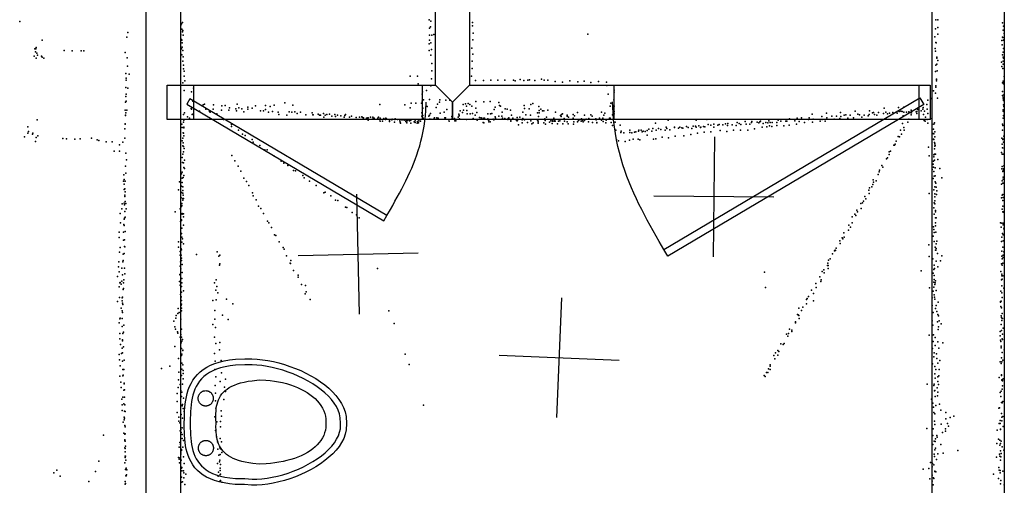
# Model space of a CAD drawing. Header units: millimetres. Extents: x -42542 to 45243, y -38526 to 67765.
# Tile 58 of 71: x -5966 to -2680, y 15620 to 17173. Entities that reach past the tile are written whole.
import ezdxf

# ---------------------------------------------------------------- set-up
doc = ezdxf.new("R2010")
doc.units = ezdxf.units.MM
for name, color, linetype in [('DOORS', 7, 'Continuous'), ('OBJECTS', 8, 'Continuous'), ('P', 9, 'Continuous'), ('PANOS', 10, 'Continuous'), ('ROOMS', 1, 'Continuous'), ('STRUCTS', 4, 'Continuous'), ('WALLS', 3, 'Continuous')]:
    doc.layers.add(name, color=color, linetype=linetype)

# ---------------------------------------------------------------- blocks, each defined once
blk = doc.blocks.new('Bidet_46')
for points in [[(-208.259, 68.6067), (-207.277, 99.7772), (-205.432, 119.205), (-202.684, 137.046), (-199.059, 153.488), (-194.588, 168.593), (-189.296, 182.418), (-183.215, 195.014), (-176.376, 206.426), (-168.82, 216.694), (-160.594, 225.851), (-151.756, 233.936), (-142.373, 240.99), (-132.515, 247.064), (-122.253, 252.22), (-111.653, 256.525), (-100.773, 260.056), (-89.6672, 262.888), (-78.383, 265.101), (-66.9634, 266.77), (-55.4493, 267.97), (-43.8797, 268.774), (-32.2935, 269.252), (-20.7294, 269.473), (-3.5425, 269.471)], [(-3.5425, 269.471), (13.7466, 269.465), (25.4768, 269.231), (37.2975, 268.735), (49.162, 267.91), (61.0238, 266.684), (72.8364, 264.989), (84.552, 262.751), (96.1211, 259.896), (107.491, 256.347), (118.604, 252.029), (129.398, 246.867), (139.803, 240.79), (149.746, 233.733), (159.151, 225.641), (167.943, 216.467), (176.054, 206.171), (183.422, 194.716), (189.997, 182.065), (195.735, 168.178), (200.596, 153.007), (204.545, 136.498), (207.545, 118.594), (209.566, 99.0978), (210.646, 67.9198)], [(-3.5469, 249.471), (-20.351, 249.477), (-31.4758, 249.269), (-42.5038, 248.821), (-53.3903, 248.076), (-64.0908, 246.977), (-74.5611, 245.469), (-84.7583, 243.5), (-94.6424, 241.018), (-104.178, 237.975), (-113.333, 234.319), (-122.086, 229.999), (-130.418, 224.957), (-138.316, 219.125), (-145.767, 212.429), (-152.754, 204.781), (-159.252, 196.093), (-165.226, 186.272), (-170.632, 175.23), (-175.419, 162.884), (-179.534, 149.159), (-182.92, 133.983), (-185.523, 117.293), (-187.287, 99.1475), (-188.269, 67.9769)], [(190.658, 67.2272), (189.578, 98.4052), (187.655, 116.508), (184.824, 133.171), (181.151, 148.326), (176.7, 162.041), (171.53, 174.387), (165.701, 185.444), (159.267, 195.298), (152.276, 204.036), (144.763, 211.749), (136.759, 218.524), (128.286, 224.439), (119.367, 229.564), (110.026, 233.962), (100.292, 237.688), (90.199, 240.793), (79.789, 243.327), (69.1066, 245.34), (58.2003, 246.885), (47.1203, 248.014), (35.9179, 248.783), (24.6446, 249.249), (13.3517, 249.469), (-3.5469, 249.471)], [(-112.034, 197.476), (-111.878, 199.963), (-111.643, 201.583), (-111.309, 203.167), (-110.877, 204.712), (-110.352, 206.216), (-109.737, 207.676), (-109.036, 209.086), (-108.251, 210.445), (-107.386, 211.75), (-106.445, 212.996), (-105.431, 214.18), (-104.347, 215.3), (-103.197, 216.351), (-101.984, 217.331), (-100.712, 218.236), (-99.3838, 219.063), (-98.0029, 219.809), (-96.5728, 220.47), (-95.0968, 221.044), (-93.5785, 221.525), (-92.021, 221.913), (-90.428, 222.202), (-88.8027, 222.39), (-86.3118, 222.476)], [(-86.3118, 172.476), (-88.8027, 172.561), (-90.428, 172.749), (-92.021, 173.039), (-93.5785, 173.426), (-95.0968, 173.908), (-96.5728, 174.481), (-98.0029, 175.142), (-99.3838, 175.888), (-100.712, 176.715), (-101.984, 177.621), (-103.197, 178.601), (-104.347, 179.652), (-105.431, 180.772), (-106.445, 181.956), (-107.386, 183.202), (-108.251, 184.506), (-109.036, 185.865), (-109.737, 187.276), (-110.352, 188.735), (-110.877, 190.239), (-111.309, 191.785), (-111.643, 193.369), (-111.878, 194.988), (-112.034, 197.476)], [(-86.3118, 222.476), (-83.821, 222.39), (-82.1957, 222.202), (-80.6026, 221.913), (-79.0452, 221.525), (-77.5268, 221.044), (-76.0509, 220.47), (-74.6208, 219.809), (-73.2399, 219.063), (-71.9116, 218.236), (-70.6393, 217.331), (-69.4265, 216.351), (-68.2765, 215.3), (-67.1928, 214.18), (-66.1786, 212.996), (-65.2375, 211.75), (-64.3729, 210.445), (-63.588, 209.086), (-62.8864, 207.676), (-62.2715, 206.216), (-61.7465, 204.712), (-61.315, 203.167), (-60.9803, 201.583), (-60.7459, 199.963), (-60.5896, 197.476)], [(-60.5896, 197.476), (-60.7459, 194.988), (-60.9803, 193.369), (-61.315, 191.785), (-61.7465, 190.239), (-62.2715, 188.735), (-62.8864, 187.276), (-63.588, 185.865), (-64.3729, 184.506), (-65.2375, 183.202), (-66.1786, 181.956), (-67.1928, 180.772), (-68.2765, 179.652), (-69.4265, 178.601), (-70.6393, 177.621), (-71.9116, 176.715), (-73.2399, 175.888), (-74.6208, 175.142), (-76.0509, 174.481), (-77.5268, 173.908), (-79.0452, 173.426), (-80.6027, 173.039), (-82.1957, 172.749), (-83.821, 172.561), (-86.3118, 172.476)], [(53.7031, 198.19), (53.8594, 200.678), (54.0938, 202.297), (54.4285, 203.881), (54.86, 205.427), (55.385, 206.931), (55.9999, 208.39), (56.7015, 209.801), (57.4864, 211.16), (58.351, 212.464), (59.2921, 213.71), (60.3063, 214.894), (61.39, 216.014), (62.54, 217.065), (63.7528, 218.045), (65.0251, 218.951), (66.3534, 219.778), (67.7343, 220.524), (69.1644, 221.185), (70.6404, 221.758), (72.1587, 222.24), (73.7162, 222.627), (75.3092, 222.917), (76.9345, 223.105), (79.4253, 223.19)], [(79.4253, 173.19), (76.9345, 173.276), (75.3092, 173.464), (73.7162, 173.753), (72.1587, 174.141), (70.6403, 174.622), (69.1644, 175.196), (67.7343, 175.857), (66.3534, 176.603), (65.0251, 177.43), (63.7528, 178.335), (62.54, 179.315), (61.39, 180.366), (60.3063, 181.486), (59.2921, 182.67), (58.351, 183.916), (57.4864, 185.221), (56.7015, 186.58), (55.9999, 187.99), (55.385, 189.45), (54.86, 190.954), (54.4285, 192.499), (54.0938, 194.083), (53.8594, 195.703), (53.7031, 198.19)], [(79.4253, 223.19), (81.9162, 223.105), (83.5415, 222.917), (85.1345, 222.627), (86.692, 222.24), (88.2103, 221.758), (89.6863, 221.185), (91.1164, 220.524), (92.4973, 219.778), (93.8256, 218.951), (95.0979, 218.045), (96.3107, 217.065), (97.4607, 216.014), (98.5444, 214.894), (99.5586, 213.71), (100.5, 212.464), (101.364, 211.16), (102.149, 209.801), (102.851, 208.39), (103.466, 206.931), (103.991, 205.427), (104.422, 203.881), (104.757, 202.297), (104.991, 200.678), (105.148, 198.19)], [(105.148, 198.19), (104.991, 195.703), (104.757, 194.083), (104.422, 192.499), (103.991, 190.954), (103.466, 189.45), (102.851, 187.99), (102.149, 186.58), (101.364, 185.221), (100.5, 183.916), (99.5586, 182.67), (98.5444, 181.486), (97.4607, 180.366), (96.3107, 179.315), (95.0979, 178.335), (93.8256, 177.43), (92.4973, 176.603), (91.1164, 175.857), (89.6863, 175.196), (88.2103, 174.622), (86.692, 174.141), (85.1345, 173.753), (83.5415, 173.464), (81.9162, 173.276), (79.4253, 173.19)], [(-3.1241, 163.712), (10.7652, 164.22), (19.7173, 164.298), (28.4155, 164.118), (36.8527, 163.641), (45.0221, 162.824), (52.9165, 161.626), (60.5292, 160.005), (67.8531, 157.921), (74.8813, 155.332), (81.6069, 152.197), (88.0229, 148.473), (94.1223, 144.121), (99.8981, 139.098), (105.344, 133.363), (110.452, 126.875), (115.215, 119.593), (119.628, 111.474), (123.682, 102.479), (127.371, 92.5646), (130.687, 81.6904), (133.625, 69.8148), (136.176, 56.8966), (138.335, 42.8943), (140.82, 19.7678)], [(-139.512, 19.6845), (-137.565, 41.1811), (-135.756, 54.312), (-133.546, 66.5189), (-130.944, 77.8323), (-127.955, 88.2831), (-124.588, 97.902), (-120.851, 106.72), (-116.749, 114.767), (-112.291, 122.075), (-107.485, 128.674), (-102.336, 134.595), (-96.8539, 139.868), (-91.0446, 144.525), (-84.9157, 148.597), (-78.4747, 152.113), (-71.7289, 155.104), (-64.6857, 157.603), (-57.3525, 159.638), (-49.7365, 161.241), (-41.8451, 162.444), (-33.6858, 163.275), (-25.2659, 163.767), (-16.5927, 163.95), (-3.1241, 163.712)], [(-4.1805, -271.531), (-25.958, -270.698), (-40.3285, -267.483), (-54.2966, -262.345), (-67.8254, -255.453), (-80.8947, -246.958), (-93.4904, -236.999), (-105.598, -225.703), (-117.2, -213.19), (-128.275, -199.575), (-138.798, -184.971), (-148.741, -169.489), (-158.072, -153.24), (-166.759, -136.336), (-174.767, -118.885), (-182.06, -100.997), (-188.602, -82.7839), (-194.355, -64.3535), (-199.278, -45.8149), (-203.332, -27.2764), (-206.476, -8.845), (-208.666, 9.3731), (-209.857, 27.2731), (-209.987, 44.925), (-208.267, 68.607)], [(-188.261, 67.9767), (-190.04, 43.4766), (-189.857, 27.4587), (-188.712, 10.7188), (-186.621, -6.4428), (-183.619, -23.9007), (-179.742, -41.5308), (-175.027, -59.21), (-169.513, -76.8162), (-163.241, -94.228), (-156.251, -111.325), (-148.585, -127.985), (-140.288, -144.09), (-131.403, -159.519), (-121.977, -174.152), (-112.058, -187.87), (-101.697, -200.554), (-90.949, -212.087), (-79.8705, -222.353), (-68.5235, -231.243), (-56.9729, -238.653), (-45.2836, -244.491), (-33.5149, -248.679), (-21.7089, -251.155), (-3.5704, -251.54)], [(210.647, 67.9198), (211.127, 43.8169), (210.233, 26.3508), (208.385, 8.6112), (205.625, -9.4537), (201.988, -27.7397), (197.507, -46.1414), (192.216, -64.5519), (186.145, -82.8637), (179.326, -100.968), (171.787, -118.757), (163.557, -136.121), (154.665, -152.951), (145.136, -169.137), (134.995, -184.57), (124.265, -199.138), (112.966, -212.732), (101.116, -225.238), (88.7288, -236.541), (75.8166, -246.52), (62.3887, -255.049), (48.4561, -261.99), (34.0373, -267.193), (19.1672, -270.497), (-4.1812, -271.555)], [(-3.5697, -251.516), (14.9345, -250.95), (27.3324, -248.35), (39.6009, -244.057), (51.7114, -238.137), (63.619, -230.67), (75.2715, -221.745), (86.615, -211.464), (97.5977, -199.933), (108.171, -187.265), (118.288, -173.575), (127.907, -158.981), (136.986, -143.599), (145.488, -127.548), (153.375, -110.946), (160.612, -93.9108), (167.164, -76.5623), (172.996, -59.019), (178.077, -41.4007), (182.374, -23.8275), (185.856, -6.4205), (188.494, 10.6979), (190.26, 27.4041), (191.131, 43.4183), (190.657, 67.2272)], [(-3.7856, -202.987), (-17.9388, -202.57), (-27.0461, -201.118), (-35.8786, -198.758), (-44.4259, -195.519), (-52.6776, -191.427), (-60.6231, -186.51), (-68.2521, -180.794), (-75.5541, -174.308), (-82.5185, -167.078), (-89.135, -159.132), (-95.3932, -150.498), (-101.282, -141.201), (-106.792, -131.271), (-111.913, -120.733), (-116.633, -109.616), (-120.942, -97.947), (-124.83, -85.7526), (-128.287, -73.0605), (-131.301, -59.8979), (-133.863, -46.2922), (-135.962, -32.2708), (-137.588, -17.8608), (-138.73, -3.0897), (-139.512, 19.6845)], [(140.82, 19.7678), (140.061, -2.4744), (138.836, -16.9824), (137.056, -31.1958), (134.738, -45.0816), (131.898, -58.6068), (128.553, -71.7383), (124.72, -84.4432), (120.415, -96.6885), (115.656, -108.441), (110.459, -119.668), (104.84, -130.336), (98.8167, -140.413), (92.4057, -149.865), (85.6236, -158.659), (78.4871, -166.763), (71.0129, -174.142), (63.2179, -180.766), (55.1186, -186.599), (46.7319, -191.61), (38.0745, -195.764), (29.1631, -199.031), (20.0144, -201.375), (10.6451, -202.765), (-3.7856, -202.987)]]:
    blk.add_lwpolyline(points)
blk = doc.blocks.new('1-Standard_3D')
for points in [[(-403.982, 5.64828), (253.382, 394.931), (263.573, 377.722), (-393.791, -11.5606), (-403.982, 5.64828)], [(263.573, 377.722), (275.367, 357.142), (283.15, 343.495), (290.844, 329.879), (298.429, 316.269), (305.882, 302.642), (313.184, 288.973), (320.313, 275.239), (327.249, 261.416), (333.971, 247.479), (340.456, 233.405), (346.686, 219.17), (352.638, 204.75), (358.291, 190.121), (363.626, 175.258), (368.62, 160.139), (373.253, 144.738), (377.503, 129.032), (381.351, 112.998), (384.774, 96.6102), (387.752, 79.8457), (390.265, 62.6802), (392.29, 45.0899), (393.807, 27.0508), (395.085, -0.90191)]]:
    blk.add_lwpolyline(points)

msp = doc.modelspace()

# ---------------------------------------------------------------- linework, layer by layer
at = {"layer": 'DOORS'}
for points in [[(-4622.9, 16840.2), (-5384.9, 16840.2), (-5384.9, 16954.5), (-4622.9, 16954.5), (-4622.9, 16840.2)], [(-3981.4, 16954.5), (-2965.4, 16954.5), (-2965.4, 16840.2), (-3981.4, 16840.2), (-3981.4, 16954.5)]]:
    msp.add_lwpolyline(points, dxfattribs=at)
at = {"layer": 'P'}
for p in [(-5965, 17167), (-5428, 17155), (-5426, 17159), (-5422, 17163), (-4599, 17172), (-4594, 17168), (-4454, 17163), (-4454, 17152), (-2908, 17172), (-2902, 17172), (-2686, 17162), (-5605, 17130), (-5428, 17122), (-5424, 17141), (-5422, 17132), (-5421, 17137), (-5420, 17121), (-4598, 17144), (-4598, 17121), (-4595, 17149), (-4590, 17121), (-4584, 17123), (-4452, 17128), (-4070, 17124), (-2909, 17142), (-2902, 17124), (-2901, 17147), (-2684, 17138), (-2682, 17151), (-2680, 17127), (-5890, 17104), (-5608, 17115), (-5426, 17107), (-5424, 17105), (-5423, 17096), (-4599, 17092), (-4598, 17105), (-4593, 17096), (-4453, 17106), (-2912, 17116), (-2908, 17097), (-2907, 17096), (-2688, 17103), (-2687, 17089), (-2686, 17115), (-2685, 17113), (-2682, 17104), (-2681, 17106), (-5915, 17076), (-5913, 17066), (-5912, 17076), (-5911, 17080), (-5908, 17061), (-5906, 17054), (-5817, 17070), (-5790, 17069), (-5760, 17069), (-5752, 17069), (-5614, 17063), (-5427, 17057), (-5426, 17076), (-5424, 17056), (-5423, 17081), (-5421, 17070), (-4599, 17070), (-4594, 17054), (-4591, 17073), (-4457, 17078), (-4453, 17058), (-2910, 17077), (-2909, 17068), (-2686, 17056), (-2683, 17064), (-2682, 17077), (-5917, 17051), (-5910, 17045), (-5893, 17051), (-5890, 17048), (-5885, 17045), (-5607, 17046), (-5421, 17035), (-5420, 17049), (-5419, 17021), (-4590, 17027), (-4455, 17034), (-2908, 17021), (-2905, 17048), (-2905, 17045), (-2905, 17025), (-2901, 17037), (-2689, 17031), (-2684, 17048), (-2683, 17034), (-2683, 17025), (-2682, 17045), (-5611, 16993), (-5606, 17018), (-5600, 16991), (-5419, 17009), (-5417, 17001), (-4590, 17002), (-4456, 17010), (-2909, 17000), (-2904, 17002), (-2688, 17017), (-2685, 17010), (-5610, 16978), (-5610, 16971), (-5421, 16962), (-5417, 16985), (-5414, 16969), (-4662, 16984), (-4638, 16984), (-4636, 16959), (-4591, 16976), (-4458, 16985), (-4444, 16970), (-4418, 16970), (-4393, 16971), (-4370, 16971), (-4347, 16971), (-4318, 16971), (-4312, 16969), (-4295, 16973), (-4283, 16970), (-4270, 16971), (-4264, 16972), (-4246, 16970), (-4224, 16974), (-4215, 16971), (-4203, 16971), (-4179, 16967), (-4154, 16965), (-4130, 16969), (-4103, 16966), (-4082, 16968), (-4059, 16963), (-4034, 16967), (-4007, 16964), (-2906, 16975), (-2906, 16973), (-2906, 16969), (-2686, 16962), (-2683, 16968), (-2683, 16962), (-2682, 16959), (-2680, 16983), (-5611, 16947), (-5610, 16925), (-5605, 16945), (-5417, 16937), (-5392, 16932), (-5385, 16944), (-4622, 16924), (-4621, 16932), (-4608, 16937), (-4593, 16952), (-4006, 16953), (-4002, 16925), (-3982, 16938), (-3982, 16931), (-2916, 16936), (-2909, 16928), (-2908, 16952), (-2908, 16948), (-2686, 16933), (-2681, 16922), (-5612, 16898), (-5611, 16917), (-5610, 16901), (-5388, 16901), (-5349, 16891), (-5240, 16891), (-5081, 16896), (-4764, 16890), (-4659, 16895), (-4644, 16895), (-4625, 16894), (-4623, 16895), (-4622, 16901), (-4618, 16906), (-4598, 16907), (-4571, 16891), (-4565, 16898), (-4563, 16906), (-4543, 16904), (-4530, 16904), (-4486, 16890), (-4478, 16892), (-4469, 16893), (-4463, 16890), (-4443, 16900), (-4417, 16899), (-4396, 16900), (-4367, 16897), (-4260, 16890), (-4253, 16893), (-3993, 16895), (-3983, 16906), (-2938, 16890), (-2935, 16904), (-2924, 16910), (-2903, 16911), (-2686, 16920), (-2684, 16915), (-2683, 16909), (-2682, 16903), (-5614, 16871), (-5611, 16862), (-5608, 16871), (-5419, 16857), (-5415, 16862), (-5393, 16877), (-5392, 16875), (-5390, 16857), (-5385, 16860), (-5365, 16868), (-5353, 16889), (-5344, 16874), (-5332, 16867), (-5330, 16864), (-5320, 16874), (-5319, 16889), (-5308, 16859), (-5292, 16871), (-5291, 16886), (-5280, 16887), (-5268, 16871), (-5265, 16879), (-5244, 16876), (-5242, 16869), (-5234, 16879), (-5224, 16876), (-5217, 16866), (-5204, 16881), (-5204, 16875), (-5190, 16878), (-5179, 16886), (-5162, 16869), (-5152, 16869), (-5145, 16887), (-5145, 16873), (-5135, 16865), (-5130, 16883), (-5122, 16867), (-5116, 16888), (-5103, 16864), (-5101, 16857), (-5066, 16866), (-5057, 16865), (-5054, 16888), (-5047, 16866), (-5039, 16860), (-5028, 16865), (-4989, 16862), (-4969, 16858), (-4952, 16860), (-4940, 16857), (-4932, 16858), (-4914, 16857), (-4878, 16857), (-4680, 16889), (-4662, 16879), (-4623, 16862), (-4620, 16878), (-4606, 16883), (-4595, 16860), (-4576, 16880), (-4562, 16861), (-4549, 16864), (-4540, 16873), (-4500, 16858), (-4496, 16869), (-4488, 16863), (-4484, 16871), (-4474, 16885), (-4473, 16870), (-4472, 16859), (-4462, 16859), (-4457, 16885), (-4454, 16860), (-4443, 16878), (-4440, 16863), (-4403, 16859), (-4394, 16859), (-4390, 16860), (-4382, 16873), (-4379, 16881), (-4364, 16887), (-4361, 16885), (-4355, 16864), (-4345, 16876), (-4339, 16874), (-4328, 16871), (-4286, 16865), (-4282, 16887), (-4281, 16877), (-4265, 16876), (-4238, 16862), (-4233, 16883), (-4232, 16870), (-4232, 16862), (-4226, 16874), (-4221, 16869), (-4216, 16869), (-4203, 16871), (-4177, 16865), (-4157, 16857), (-4154, 16859), (-4118, 16857), (-4104, 16863), (-4024, 16864), (-4013, 16861), (-3995, 16884), (-3982, 16884), (-3982, 16867), (-3982, 16859), (-3321, 16858), (-3273, 16861), (-3226, 16863), (-3177, 16868), (-3169, 16858), (-3131, 16857), (-3130, 16869), (-3120, 16862), (-3116, 16863), (-3113, 16857), (-3100, 16863), (-3083, 16860), (-3081, 16878), (-3075, 16864), (-3069, 16859), (-3063, 16861), (-3052, 16863), (-3037, 16861), (-3033, 16880), (-3031, 16867), (-3025, 16868), (-3021, 16867), (-3015, 16881), (-3015, 16865), (-3006, 16865), (-2998, 16866), (-2991, 16871), (-2991, 16862), (-2989, 16862), (-2974, 16866), (-2972, 16867), (-2972, 16860), (-2969, 16874), (-2968, 16873), (-2957, 16869), (-2952, 16874), (-2951, 16880), (-2949, 16857), (-2946, 16868), (-2937, 16875), (-2935, 16860), (-2684, 16868), (-2683, 16872), (-2682, 16889), (-2681, 16883), (-2680, 16862), (-5907, 16839), (-5613, 16826), (-5613, 16824), (-5612, 16855), (-5612, 16853), (-5424, 16824), (-5419, 16831), (-5418, 16838), (-5405, 16849), (-5399, 16844), (-5285, 16840), (-5074, 16855), (-5011, 16856), (-4987, 16856), (-4986, 16856), (-4965, 16854), (-4962, 16854), (-4951, 16848), (-4946, 16855), (-4924, 16851), (-4912, 16850), (-4905, 16854), (-4894, 16852), (-4883, 16848), (-4880, 16853), (-4865, 16848), (-4858, 16851), (-4843, 16847), (-4832, 16848), (-4824, 16849), (-4821, 16847), (-4818, 16846), (-4808, 16844), (-4804, 16846), (-4803, 16846), (-4803, 16838), (-4795, 16848), (-4787, 16848), (-4786, 16844), (-4783, 16845), (-4770, 16845), (-4768, 16848), (-4765, 16840), (-4763, 16844), (-4762, 16835), (-4755, 16834), (-4750, 16843), (-4745, 16840), (-4744, 16845), (-4741, 16842), (-4731, 16838), (-4731, 16833), (-4724, 16839), (-4722, 16841), (-4715, 16831), (-4714, 16840), (-4712, 16842), (-4705, 16840), (-4697, 16836), (-4696, 16831), (-4695, 16828), (-4690, 16839), (-4686, 16839), (-4680, 16838), (-4677, 16833), (-4674, 16829), (-4673, 16837), (-4672, 16836), (-4670, 16838), (-4665, 16836), (-4662, 16837), (-4660, 16838), (-4660, 16828), (-4649, 16832), (-4647, 16832), (-4646, 16838), (-4646, 16830), (-4639, 16828), (-4638, 16833), (-4635, 16829), (-4633, 16836), (-4628, 16835), (-4624, 16851), (-4620, 16853), (-4619, 16844), (-4600, 16851), (-4598, 16855), (-4598, 16841), (-4594, 16841), (-4582, 16844), (-4581, 16846), (-4573, 16846), (-4570, 16845), (-4569, 16844), (-4547, 16846), (-4545, 16846), (-4534, 16840), (-4532, 16834), (-4523, 16850), (-4522, 16844), (-4522, 16841), (-4514, 16843), (-4513, 16836), (-4510, 16836), (-4502, 16848), (-4499, 16854), (-4499, 16852), (-4498, 16842), (-4474, 16840), (-4452, 16843), (-4445, 16855), (-4439, 16838), (-4431, 16847), (-4426, 16846), (-4426, 16845), (-4423, 16845), (-4419, 16830), (-4417, 16845), (-4417, 16829), (-4414, 16844), (-4403, 16842), (-4401, 16838), (-4400, 16838), (-4400, 16832), (-4395, 16832), (-4385, 16841), (-4383, 16839), (-4379, 16849), (-4378, 16844), (-4367, 16851), (-4356, 16851), (-4354, 16844), (-4347, 16843), (-4336, 16840), (-4335, 16843), (-4333, 16846), (-4333, 16844), (-4327, 16839), (-4327, 16835), (-4324, 16855), (-4320, 16845), (-4308, 16837), (-4305, 16847), (-4305, 16836), (-4304, 16838), (-4297, 16848), (-4289, 16839), (-4289, 16829), (-4286, 16843), (-4286, 16842), (-4281, 16839), (-4276, 16856), (-4271, 16830), (-4261, 16854), (-4260, 16836), (-4256, 16826), (-4252, 16829), (-4240, 16840), (-4236, 16837), (-4235, 16832), (-4235, 16828), (-4234, 16850), (-4216, 16829), (-4213, 16842), (-4212, 16837), (-4211, 16824), (-4208, 16848), (-4198, 16831), (-4193, 16836), (-4189, 16827), (-4188, 16839), (-4187, 16834), (-4183, 16844), (-4182, 16835), (-4181, 16839), (-4178, 16835), (-4171, 16826), (-4167, 16835), (-4163, 16836), (-4163, 16836), (-4161, 16853), (-4159, 16850), (-4153, 16826), (-4149, 16843), (-4147, 16835), (-4139, 16832), (-4138, 16855), (-4138, 16851), (-4135, 16826), (-4134, 16848), (-4118, 16844), (-4117, 16824), (-4116, 16832), (-4114, 16852), (-4104, 16832), (-4101, 16837), (-4096, 16840), (-4092, 16835), (-4091, 16842), (-4087, 16837), (-4085, 16832), (-4081, 16855), (-4081, 16837), (-4075, 16841), (-4067, 16832), (-4066, 16843), (-4059, 16856), (-4055, 16851), (-4054, 16830), (-4043, 16842), (-4042, 16839), (-4039, 16830), (-4039, 16829), (-4031, 16845), (-4024, 16838), (-4020, 16845), (-4018, 16833), (-4016, 16855), (-4009, 16829), (-4008, 16838), (-3997, 16845), (-3995, 16844), (-3994, 16841), (-3992, 16830), (-3987, 16856), (-3978, 16831), (-3844, 16828), (-3802, 16838), (-3708, 16838), (-3672, 16840), (-3649, 16824), (-3610, 16826), (-3602, 16827), (-3571, 16830), (-3565, 16827), (-3544, 16833), (-3541, 16825), (-3529, 16825), (-3523, 16830), (-3522, 16833), (-3504, 16831), (-3499, 16829), (-3495, 16832), (-3493, 16834), (-3484, 16827), (-3475, 16830), (-3469, 16829), (-3465, 16836), (-3461, 16830), (-3454, 16830), (-3439, 16830), (-3434, 16838), (-3426, 16835), (-3409, 16835), (-3405, 16835), (-3396, 16842), (-3379, 16836), (-3373, 16824), (-3371, 16845), (-3364, 16833), (-3357, 16846), (-3346, 16830), (-3333, 16840), (-3331, 16846), (-3320, 16831), (-3318, 16841), (-3294, 16835), (-3289, 16850), (-3288, 16840), (-3277, 16835), (-3272, 16846), (-3255, 16851), (-3248, 16841), (-3240, 16851), (-3229, 16843), (-3225, 16850), (-3214, 16854), (-3209, 16856), (-3202, 16845), (-3194, 16854), (-3183, 16846), (-3163, 16856), (-3155, 16848), (-3147, 16855), (-3134, 16852), (-3105, 16855), (-3020, 16827), (-3017, 16852), (-3002, 16831), (-2998, 16841), (-2990, 16856), (-2947, 16840), (-2947, 16837), (-2944, 16835), (-2943, 16848), (-2937, 16840), (-2935, 16828), (-2927, 16841), (-2926, 16843), (-2920, 16825), (-2915, 16824), (-2913, 16829), (-2686, 16825), (-2684, 16844), (-2682, 16853), (-2680, 16850), (-2680, 16850), (-5938, 16816), (-5938, 16795), (-5936, 16800), (-5923, 16791), (-5922, 16794), (-5615, 16809), (-5423, 16813), (-5420, 16796), (-5419, 16794), (-5418, 16814), (-5418, 16812), (-5259, 16823), (-5259, 16817), (-5235, 16804), (-5222, 16791), (-4301, 16822), (-3987, 16820), (-3976, 16804), (-3962, 16821), (-3959, 16797), (-3958, 16801), (-3949, 16796), (-3929, 16804), (-3929, 16797), (-3923, 16796), (-3914, 16798), (-3909, 16799), (-3900, 16801), (-3900, 16801), (-3899, 16805), (-3891, 16804), (-3888, 16799), (-3885, 16801), (-3878, 16800), (-3871, 16803), (-3866, 16808), (-3856, 16801), (-3853, 16810), (-3841, 16804), (-3834, 16810), (-3826, 16807), (-3826, 16807), (-3811, 16804), (-3808, 16814), (-3806, 16810), (-3796, 16806), (-3780, 16814), (-3780, 16813), (-3767, 16811), (-3762, 16814), (-3756, 16812), (-3752, 16811), (-3740, 16817), (-3735, 16813), (-3723, 16810), (-3718, 16818), (-3710, 16818), (-3708, 16814), (-3704, 16795), (-3699, 16819), (-3693, 16813), (-3692, 16815), (-3684, 16817), (-3681, 16798), (-3679, 16816), (-3668, 16823), (-3659, 16821), (-3659, 16799), (-3649, 16814), (-3636, 16821), (-3631, 16823), (-3628, 16803), (-3619, 16822), (-3606, 16800), (-3604, 16820), (-3588, 16822), (-3583, 16805), (-3574, 16820), (-3560, 16805), (-3559, 16823), (-3536, 16805), (-3513, 16809), (-3488, 16814), (-3472, 16816), (-3463, 16819), (-3456, 16817), (-3439, 16820), (-3415, 16819), (-3398, 16821), (-3026, 16805), (-3023, 16791), (-3015, 16813), (-3014, 16805), (-2917, 16793), (-2916, 16808), (-2915, 16792), (-2912, 16799), (-2686, 16805), (-2685, 16820), (-5949, 16782), (-5913, 16767), (-5911, 16780), (-5905, 16786), (-5821, 16777), (-5809, 16776), (-5781, 16775), (-5764, 16776), (-5726, 16778), (-5707, 16772), (-5701, 16770), (-5677, 16766), (-5657, 16766), (-5621, 16764), (-5615, 16778), (-5423, 16769), (-5421, 16778), (-5420, 16762), (-5418, 16786), (-5213, 16787), (-5190, 16773), (-5186, 16764), (-3974, 16773), (-3967, 16769), (-3945, 16767), (-3931, 16771), (-3918, 16775), (-3902, 16775), (-3896, 16772), (-3872, 16788), (-3850, 16775), (-3843, 16776), (-3822, 16781), (-3800, 16779), (-3778, 16784), (-3749, 16786), (-3726, 16790), (-3044, 16758), (-3041, 16768), (-3034, 16783), (-3029, 16782), (-2916, 16774), (-2916, 16774), (-2915, 16773), (-2913, 16763), (-2912, 16782), (-2912, 16759), (-2688, 16778), (-2687, 16758), (-2685, 16773), (-2683, 16774), (-2682, 16764), (-2681, 16784), (-5650, 16735), (-5632, 16756), (-5632, 16734), (-5611, 16728), (-5421, 16752), (-5419, 16750), (-5419, 16732), (-5417, 16743), (-5164, 16753), (-5147, 16739), (-5140, 16739), (-3064, 16732), (-3059, 16734), (-3048, 16754), (-3046, 16754), (-2933, 16748), (-2913, 16742), (-2913, 16725), (-2911, 16751), (-2910, 16753), (-2689, 16730), (-2686, 16746), (-2683, 16725), (-2680, 16744), (-5609, 16706), (-5423, 16713), (-5422, 16697), (-5421, 16724), (-5419, 16695), (-5415, 16704), (-5258, 16720), (-5248, 16702), (-5117, 16719), (-5093, 16701), (-5084, 16694), (-3073, 16709), (-3069, 16712), (-3064, 16723), (-2931, 16719), (-2916, 16701), (-2915, 16722), (-2915, 16716), (-2913, 16704), (-2909, 16724), (-2901, 16707), (-2687, 16724), (-5612, 16684), (-5611, 16661), (-5423, 16664), (-5418, 16680), (-5415, 16677), (-5236, 16684), (-5228, 16668), (-5071, 16687), (-5052, 16670), (-5045, 16669), (-3097, 16665), (-3096, 16671), (-3088, 16687), (-3085, 16681), (-2920, 16673), (-2917, 16691), (-2916, 16681), (-2915, 16667), (-2910, 16679), (-2895, 16677), (-2688, 16676), (-2687, 16683), (-2685, 16667), (-2683, 16670), (-2682, 16675), (-2681, 16686), (-5619, 16634), (-5618, 16656), (-5617, 16640), (-5613, 16634), (-5432, 16632), (-5426, 16659), (-5423, 16644), (-5423, 16630), (-5420, 16647), (-5418, 16653), (-5217, 16644), (-5209, 16633), (-5021, 16653), (-5016, 16645), (-4998, 16634), (-3117, 16639), (-3116, 16631), (-3107, 16636), (-3101, 16657), (-2917, 16643), (-2914, 16651), (-2910, 16652), (-2910, 16632), (-2908, 16628), (-2888, 16646), (-2687, 16636), (-2685, 16628), (-2684, 16648), (-2683, 16641), (-2682, 16628), (-5617, 16624), (-5617, 16607), (-5615, 16609), (-5614, 16599), (-5435, 16605), (-5425, 16618), (-5425, 16597), (-5421, 16616), (-5421, 16603), (-5421, 16594), (-5201, 16620), (-5189, 16595), (-4976, 16620), (-4950, 16596), (-4946, 16598), (-3132, 16604), (-3130, 16612), (-3122, 16615), (-3119, 16623), (-2915, 16606), (-2912, 16615), (-2907, 16614), (-2905, 16602), (-2689, 16624), (-5617, 16561), (-5615, 16588), (-5615, 16583), (-5614, 16567), (-5427, 16579), (-5421, 16577), (-5421, 16571), (-5420, 16588), (-5419, 16577), (-5186, 16586), (-5176, 16572), (-4927, 16585), (-4912, 16571), (-4904, 16570), (-3153, 16562), (-3150, 16568), (-3145, 16583), (-3142, 16576), (-3131, 16593), (-2930, 16593), (-2914, 16562), (-2912, 16592), (-2912, 16582), (-2912, 16569), (-2906, 16590), (-2689, 16579), (-2687, 16588), (-2685, 16590), (-2685, 16570), (-2684, 16580), (-5625, 16542), (-5623, 16559), (-5616, 16556), (-5615, 16533), (-5611, 16560), (-5610, 16542), (-5447, 16532), (-5430, 16542), (-5425, 16550), (-5424, 16560), (-5424, 16553), (-5169, 16551), (-5161, 16543), (-4878, 16548), (-4874, 16547), (-4856, 16530), (-3172, 16538), (-3170, 16532), (-3158, 16560), (-3157, 16543), (-2915, 16545), (-2911, 16559), (-2909, 16537), (-2909, 16532), (-2687, 16541), (-2685, 16551), (-2685, 16532), (-2684, 16531), (-2681, 16532), (-5630, 16527), (-5629, 16495), (-5617, 16508), (-5616, 16511), (-5613, 16514), (-5429, 16500), (-5425, 16505), (-5425, 16503), (-5423, 16527), (-5423, 16524), (-5419, 16525), (-5419, 16515), (-5152, 16527), (-5138, 16501), (-5134, 16496), (-4842, 16522), (-4833, 16512), (-3187, 16515), (-3187, 16495), (-3178, 16524), (-3175, 16520), (-2914, 16524), (-2909, 16512), (-2909, 16495), (-2907, 16512), (-2692, 16495), (-5634, 16464), (-5619, 16464), (-5618, 16490), (-5617, 16487), (-5613, 16467), (-5428, 16477), (-5424, 16478), (-5419, 16488), (-5125, 16480), (-3215, 16462), (-3200, 16471), (-3199, 16488), (-3193, 16481), (-2916, 16482), (-2915, 16473), (-2914, 16463), (-2909, 16486), (-2908, 16464), (-2690, 16481), (-2688, 16494), (-2684, 16489), (-2683, 16494), (-2681, 16475), (-2680, 16479), (-5633, 16447), (-5619, 16438), (-5616, 16439), (-5436, 16432), (-5428, 16458), (-5426, 16460), (-5424, 16448), (-5424, 16431), (-5422, 16442), (-5115, 16456), (-5111, 16453), (-5100, 16432), (-3229, 16435), (-3221, 16446), (-3219, 16442), (-3214, 16448), (-2917, 16451), (-2914, 16433), (-2905, 16434), (-2689, 16433), (-2688, 16448), (-2686, 16460), (-2684, 16436), (-2683, 16456), (-5632, 16398), (-5630, 16413), (-5616, 16417), (-5615, 16416), (-5436, 16414), (-5430, 16400), (-5427, 16409), (-5426, 16406), (-5419, 16425), (-5307, 16399), (-5086, 16413), (-5083, 16408), (-3246, 16402), (-3244, 16404), (-3243, 16403), (-3241, 16411), (-3228, 16427), (-2932, 16422), (-2910, 16414), (-2909, 16404), (-2908, 16404), (-2907, 16425), (-2907, 16410), (-2688, 16401), (-2685, 16414), (-2681, 16399), (-5635, 16366), (-5621, 16365), (-5620, 16391), (-5620, 16370), (-5617, 16393), (-5430, 16388), (-5429, 16365), (-5427, 16388), (-5426, 16370), (-5425, 16378), (-5376, 16390), (-5301, 16384), (-5298, 16388), (-5075, 16385), (-5061, 16370), (-3266, 16371), (-3261, 16376), (-3253, 16392), (-2931, 16383), (-2918, 16375), (-2907, 16368), (-2903, 16393), (-2893, 16369), (-2888, 16386), (-2688, 16384), (-2687, 16376), (-2684, 16388), (-2684, 16380), (-2680, 16381), (-5636, 16349), (-5634, 16332), (-5625, 16344), (-5616, 16344), (-5430, 16351), (-5428, 16342), (-5428, 16342), (-5423, 16357), (-5299, 16354), (-5298, 16359), (-5063, 16361), (-5062, 16360), (-5052, 16337), (-4771, 16343), (-3480, 16331), (-3287, 16333), (-3282, 16339), (-3270, 16353), (-3269, 16361), (-3268, 16343), (-3267, 16353), (-2957, 16335), (-2915, 16340), (-2914, 16354), (-2913, 16343), (-2902, 16349), (-2691, 16333), (-2689, 16359), (-2687, 16354), (-2685, 16361), (-5639, 16317), (-5625, 16301), (-5622, 16322), (-5618, 16306), (-5615, 16325), (-5432, 16300), (-5431, 16323), (-5429, 16320), (-5424, 16310), (-5423, 16330), (-5310, 16305), (-5036, 16321), (-5036, 16314), (-3295, 16316), (-3292, 16300), (-3291, 16305), (-3281, 16329), (-2917, 16328), (-2915, 16298), (-2914, 16320), (-2914, 16320), (-2914, 16307), (-2909, 16302), (-2689, 16305), (-2688, 16324), (-2688, 16319), (-2687, 16308), (-2685, 16319), (-5633, 16282), (-5631, 16296), (-5630, 16297), (-5627, 16291), (-5620, 16273), (-5619, 16296), (-5619, 16277), (-5430, 16288), (-5425, 16283), (-5424, 16296), (-5419, 16269), (-5315, 16295), (-5311, 16271), (-5308, 16283), (-5025, 16290), (-5012, 16287), (-5010, 16266), (-3477, 16280), (-3323, 16271), (-3309, 16293), (-3308, 16280), (-2929, 16279), (-2917, 16268), (-2915, 16281), (-2912, 16290), (-2910, 16295), (-2907, 16270), (-2691, 16268), (-2688, 16286), (-2688, 16285), (-2681, 16278), (-5639, 16233), (-5632, 16247), (-5624, 16235), (-5623, 16246), (-5622, 16248), (-5429, 16257), (-5428, 16246), (-5427, 16249), (-5426, 16264), (-5425, 16237), (-5321, 16237), (-5310, 16239), (-5304, 16262), (-5275, 16241), (-5013, 16259), (-4996, 16240), (-3340, 16240), (-3338, 16243), (-3333, 16250), (-3317, 16236), (-3316, 16260), (-2920, 16246), (-2914, 16255), (-2913, 16248), (-2911, 16241), (-2692, 16233), (-2690, 16234), (-2688, 16262), (-2687, 16247), (-5627, 16211), (-5624, 16202), (-5622, 16228), (-5621, 16223), (-5437, 16210), (-5427, 16221), (-5426, 16224), (-5426, 16202), (-5425, 16211), (-5314, 16203), (-5254, 16226), (-4734, 16202), (-3365, 16211), (-3357, 16203), (-3352, 16214), (-3340, 16225), (-2920, 16220), (-2909, 16210), (-2907, 16220), (-2905, 16200), (-2900, 16231), (-2692, 16231), (-2691, 16217), (-2689, 16212), (-5631, 16175), (-5630, 16178), (-5623, 16177), (-5622, 16197), (-5451, 16168), (-5444, 16178), (-5443, 16187), (-5438, 16193), (-5433, 16197), (-5428, 16174), (-5314, 16174), (-5289, 16188), (-5270, 16173), (-3370, 16190), (-3368, 16189), (-3365, 16187), (-3364, 16177), (-2920, 16169), (-2917, 16197), (-2901, 16190), (-2899, 16185), (-2897, 16169), (-2690, 16185), (-2689, 16180), (-2688, 16170), (-2687, 16193), (-2687, 16176), (-2680, 16177), (-5634, 16162), (-5624, 16150), (-5618, 16154), (-5448, 16149), (-5445, 16141), (-5425, 16141), (-5321, 16157), (-5312, 16146), (-4716, 16160), (-3396, 16141), (-3389, 16138), (-3377, 16165), (-3376, 16162), (-2918, 16154), (-2903, 16165), (-2900, 16140), (-2899, 16149), (-2890, 16159), (-2690, 16156), (-2689, 16137), (-2684, 16144), (-5631, 16126), (-5631, 16109), (-5622, 16105), (-5622, 16102), (-5621, 16126), (-5619, 16131), (-5439, 16132), (-5438, 16128), (-5430, 16114), (-5428, 16123), (-5426, 16114), (-5424, 16101), (-5422, 16107), (-5315, 16114), (-3407, 16124), (-3402, 16118), (-3400, 16127), (-3389, 16133), (-2931, 16121), (-2920, 16121), (-2916, 16122), (-2910, 16113), (-2694, 16133), (-2693, 16119), (-2692, 16104), (-2687, 16109), (-2686, 16124), (-2686, 16107), (-5629, 16090), (-5623, 16078), (-5619, 16082), (-5448, 16083), (-5427, 16095), (-5425, 16077), (-5421, 16071), (-5421, 16070), (-5311, 16093), (-5299, 16072), (-5298, 16097), (-3436, 16070), (-3425, 16092), (-3418, 16090), (-3414, 16093), (-2919, 16076), (-2917, 16100), (-2910, 16087), (-2901, 16099), (-2898, 16078), (-2885, 16095), (-2691, 16100), (-2690, 16084), (-2690, 16079), (-2680, 16072), (-5633, 16056), (-5632, 16039), (-5626, 16060), (-5622, 16062), (-5617, 16038), (-5436, 16043), (-5425, 16053), (-5424, 16058), (-5315, 16060), (-5293, 16037), (-4679, 16058), (-3449, 16053), (-3445, 16042), (-3443, 16062), (-3436, 16054), (-3432, 16066), (-2915, 16049), (-2914, 16062), (-2906, 16059), (-2905, 16043), (-2895, 16036), (-2689, 16045), (-2687, 16063), (-2685, 16038), (-5630, 16019), (-5622, 16034), (-5621, 16007), (-5618, 16007), (-5492, 16010), (-5465, 16018), (-5424, 16028), (-5424, 16008), (-5421, 16022), (-5420, 16003), (-5314, 16006), (-5313, 16034), (-4666, 16023), (-3467, 16009), (-3461, 16022), (-3461, 16018), (-3461, 16007), (-2919, 16025), (-2912, 16017), (-2908, 16006), (-2901, 16028), (-2897, 16006), (-2693, 16032), (-2690, 16026), (-2688, 16032), (-5631, 15984), (-5621, 15985), (-5620, 15988), (-5436, 15972), (-5434, 15998), (-5426, 15987), (-5420, 15993), (-5420, 15975), (-5311, 15982), (-5292, 15995), (-5279, 15974), (-3481, 15987), (-3478, 15983), (-3473, 15996), (-3469, 15997), (-2911, 15992), (-2910, 15978), (-2901, 15982), (-2898, 15985), (-2697, 15980), (-2689, 15989), (-2689, 15987), (-2688, 15972), (-2688, 15971), (-2686, 15970), (-2686, 15969), (-2683, 15975), (-5628, 15964), (-5627, 15946), (-5618, 15938), (-5617, 15961), (-5617, 15959), (-5616, 15939), (-5437, 15946), (-5430, 15956), (-5422, 15958), (-5313, 15953), (-5297, 15966), (-5282, 15948), (-2937, 15958), (-2915, 15953), (-2914, 15958), (-2912, 15937), (-2904, 15945), (-2902, 15967), (-2899, 15957), (-2687, 15941), (-2686, 15952), (-5625, 15908), (-5621, 15914), (-5616, 15914), (-5440, 15926), (-5428, 15936), (-5425, 15916), (-5424, 15931), (-5419, 15911), (-5312, 15928), (-5284, 15906), (-5279, 15933), (-2923, 15908), (-2913, 15935), (-2910, 15916), (-2903, 15919), (-2901, 15931), (-2694, 15930), (-2691, 15916), (-2690, 15934), (-5624, 15889), (-5618, 15892), (-5615, 15889), (-5440, 15900), (-5425, 15886), (-5423, 15885), (-5422, 15890), (-5420, 15877), (-5312, 15902), (-5311, 15878), (-4618, 15888), (-2918, 15894), (-2916, 15881), (-2908, 15886), (-2896, 15891), (-2892, 15871), (-2698, 15878), (-2696, 15879), (-2689, 15897), (-2687, 15895), (-2685, 15900), (-5624, 15870), (-5617, 15848), (-5617, 15839), (-5616, 15868), (-5616, 15844), (-5614, 15867), (-5440, 15863), (-5434, 15848), (-5427, 15856), (-5422, 15844), (-5417, 15867), (-5314, 15849), (-5293, 15869), (-5292, 15851), (-2915, 15863), (-2911, 15859), (-2875, 15863), (-2875, 15842), (-2860, 15846), (-2848, 15851), (-2689, 15860), (-2688, 15848), (-2685, 15850), (-5620, 15831), (-5615, 15820), (-5614, 15815), (-5434, 15834), (-5431, 15829), (-5428, 15807), (-5423, 15812), (-5308, 15832), (-5295, 15833), (-5295, 15815), (-2938, 15810), (-2917, 15809), (-2913, 15834), (-2911, 15823), (-2890, 15824), (-2876, 15809), (-2869, 15827), (-2866, 15818), (-2697, 15827), (-2694, 15836), (-2694, 15826), (-2692, 15808), (-2692, 15806), (-2688, 15835), (-2683, 15817), (-5686, 15788), (-5618, 15794), (-5615, 15791), (-5615, 15772), (-5613, 15792), (-5430, 15802), (-5428, 15790), (-5427, 15796), (-5423, 15790), (-5423, 15777), (-5312, 15803), (-5309, 15782), (-5296, 15776), (-2918, 15786), (-2909, 15775), (-2905, 15786), (-2904, 15781), (-2886, 15797), (-2876, 15801), (-2704, 15804), (-2699, 15774), (-5615, 15769), (-5615, 15745), (-5614, 15768), (-5614, 15743), (-5612, 15751), (-5433, 15748), (-5431, 15763), (-5429, 15756), (-5425, 15740), (-5421, 15748), (-5419, 15770), (-5305, 15765), (-5304, 15741), (-5298, 15745), (-5295, 15742), (-5292, 15765), (-2918, 15757), (-2914, 15768), (-2911, 15739), (-2910, 15767), (-2909, 15744), (-2892, 15757), (-2705, 15760), (-2695, 15771), (-2695, 15754), (-2692, 15760), (-2690, 15768), (-2687, 15749), (-5613, 15732), (-5613, 15718), (-5613, 15713), (-5612, 15718), (-5435, 15713), (-5433, 15707), (-5430, 15712), (-5428, 15729), (-5428, 15724), (-5426, 15737), (-5419, 15715), (-5301, 15721), (-5296, 15723), (-5291, 15730), (-2914, 15724), (-2913, 15716), (-2901, 15725), (-2884, 15728), (-2835, 15736), (-2706, 15714), (-2696, 15724), (-2695, 15717), (-2692, 15735), (-2691, 15715), (-2690, 15727), (-2681, 15738), (-5701, 15701), (-5615, 15695), (-5611, 15704), (-5610, 15677), (-5432, 15695), (-5427, 15704), (-5427, 15681), (-5426, 15677), (-5424, 15680), (-5417, 15693), (-5305, 15693), (-5299, 15699), (-5298, 15704), (-5296, 15678), (-5295, 15690), (-2951, 15674), (-2932, 15676), (-2926, 15696), (-2921, 15682), (-2919, 15693), (-2915, 15689), (-2906, 15706), (-2698, 15680), (-2692, 15704), (-5852, 15662), (-5841, 15671), (-5830, 15651), (-5713, 15666), (-5612, 15673), (-5611, 15652), (-5610, 15652), (-5609, 15655), (-5608, 15672), (-5425, 15647), (-5424, 15669), (-5419, 15669), (-5418, 15662), (-5418, 15645), (-5411, 15657), (-5303, 15651), (-5302, 15664), (-5297, 15670), (-5297, 15656), (-5295, 15657), (-2928, 15642), (-2920, 15654), (-2916, 15645), (-2915, 15643), (-2912, 15667), (-2912, 15666), (-2908, 15665), (-2716, 15658), (-2699, 15643), (-2697, 15671), (-2694, 15662), (-2693, 15670), (-2685, 15668), (-5735, 15633), (-5613, 15633), (-5613, 15624), (-5612, 15626), (-5426, 15631), (-5422, 15632), (-5414, 15623), (-5299, 15633), (-5295, 15636), (-5291, 15631), (-2921, 15634), (-2920, 15621), (-2917, 15622), (-2692, 15625), (-2691, 15636), (-2680, 15622)]:
    msp.add_point(p, dxfattribs=at)
at = {"layer": 'PANOS'}
for points in [[(-3647.3, 16782.7), (-3651.2, 16382.7)], [(-4831.6, 16191), (-4840.2, 16590.9)], [(-3449.3, 16580.7), (-3849.3, 16584.7)], [(-5035.8, 16386.6), (-4635.9, 16395.3)], [(-4156.9, 16245.7), (-4173.8, 15846.1)], [(-4365.1, 16054.3), (-3965.5, 16037.4)]]:
    msp.add_lwpolyline(points, dxfattribs=at)
at = {"layer": 'ROOMS'}
msp.add_lwpolyline([(-9296.4, 15532.1), (-8959.9, 15532.1), (-5543.6, 15532.1), (-5543.6, 17697.5), (-8178.8, 17697.5), (-8178.8, 18548.3), (-8153.4, 18554.7), (-8153.4, 19608.8), (-8153.4, 20497.8), (-9956.8, 20497.8)], dxfattribs=at)
msp.add_lwpolyline([(-2921, 14071.6), (-2921, 18510.2), (-5429.2, 18510.2), (-5429.2, 17754.6), (-5429.2, 15468.6), (-5245.1, 15468.6), (-4514.9, 15468.6), (-4514.9, 15354.3), (-5187.9, 15354.3), (-5187.9, 14071.6), (-2921, 14071.6)], close=True, dxfattribs=at)
at = {"layer": 'STRUCTS'}
for points in [[(-4464.1, 18624.5), (-4464.1, 16954.5), (-4521.2, 16897.3), (-4578.4, 16954.5), (-4578.4, 18624.5), (-4521.2, 18624.5), (-4464.1, 18624.5)], [(-4521.2, 16840.2), (-5473.7, 16840.2), (-5473.7, 16897.3), (-5473.7, 16954.5), (-4578.4, 16954.5), (-4521.2, 16897.3), (-4521.2, 16840.2)], [(-4464.1, 16954.5), (-2927.3, 16954.5), (-2927.3, 16897.3), (-2927.3, 16840.2), (-4521.2, 16840.2), (-4521.2, 16897.3), (-4464.1, 16954.5)]]:
    msp.add_lwpolyline(points, dxfattribs=at)
at = {"layer": 'WALLS'}
for points in [[(-2921, 14071.6), (-2921, 18510.2), (-2800.3, 18624.5), (-2679.7, 18624.5), (-2679.7, 13995.4), (-2800.3, 13995.4), (-2921, 14071.6)], [(-5543.6, 15532.1), (-5543.6, 17697.5), (-5486.4, 17754.6), (-5429.2, 17754.6), (-5429.2, 15468.6), (-5486.4, 15411.5), (-5543.6, 15532.1)]]:
    msp.add_lwpolyline(points, dxfattribs=at)

# ---------------------------------------------------------------- block references
at = {"layer": 'DOORS', "xscale": -1, "rotation": 180}
msp.add_blockref('1-Standard_3D', (-5003.9, 16897.3), dxfattribs=at)
at = {"layer": 'DOORS', "xscale": -1.3, "yscale": -1.3}
msp.add_blockref('1-Standard_3D', (-3473.4, 16897.3), dxfattribs=at)
at = {"layer": 'OBJECTS', "rotation": 90}
msp.add_blockref('Bidet_46', (-5146.6, 15830.9), dxfattribs=at)

doc.saveas('drawing.dxf')
